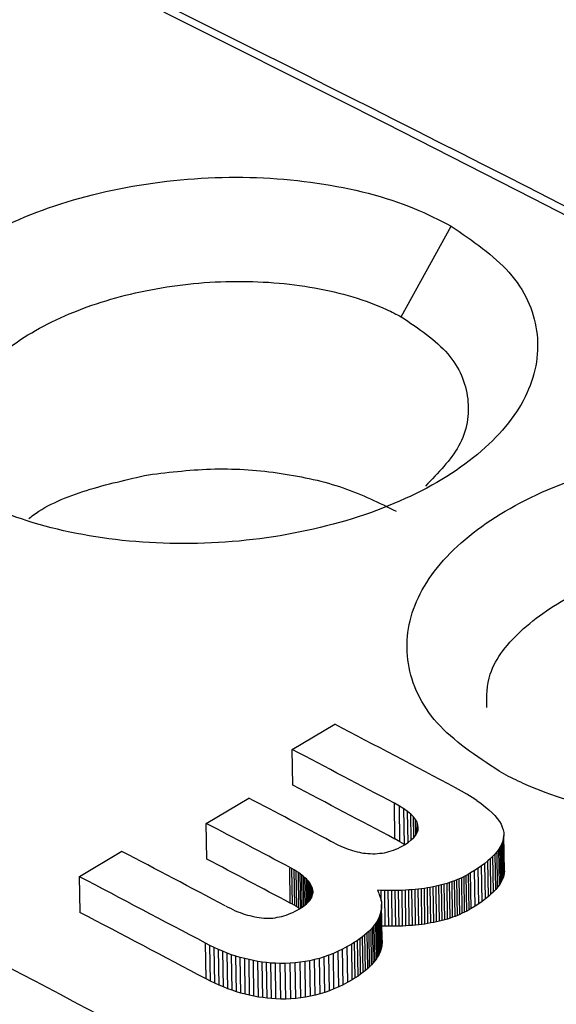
# Model space of a CAD drawing. Header units: millimetres. Extents: x -0.57 to 0.95, y -0.4 to 0.71.
# Tile 170 of 256: x 0.72154 to 0.7252, y -0.10467 to -0.09796. Entities that reach past the tile are written whole.
import ezdxf

# ---------------------------------------------------------------- set-up
doc = ezdxf.new("R2010")
doc.units = ezdxf.units.MM
doc.layers.add('FORMAT', color=7, linetype='Continuous')

msp = doc.modelspace()

# ---------------------------------------------------------------- linework, layer by layer
at = {"layer": 'FORMAT', "color": 7, "linetype": 'Continuous', "lineweight": 25}
for p, q in [((0.724146, -0.099982), (0.724488, -0.099364)), ((0.723403, -0.102933), (0.723693, -0.10276)), ((0.723407, -0.103176), (0.723403, -0.102933)), ((0.724557, -0.103217), (0.724517, -0.103195)), ((0.724595, -0.103238), (0.724557, -0.103217)), ((0.72463, -0.10326), (0.724595, -0.103238)), ((0.722817, -0.103437), (0.723107, -0.103264)), ((0.724134, -0.103319), (0.724101, -0.1033)), ((0.724104, -0.103543), (0.724101, -0.1033)), ((0.724164, -0.103338), (0.724134, -0.103319)), ((0.724138, -0.103562), (0.724134, -0.103319)), ((0.724663, -0.103281), (0.72463, -0.10326)), ((0.724663, -0.103281), (0.724693, -0.103302)), ((0.724693, -0.103302), (0.72472, -0.103323)), ((0.72472, -0.103323), (0.724745, -0.103344)), ((0.72419, -0.103356), (0.724164, -0.103338)), ((0.724168, -0.103581), (0.724164, -0.103338)), ((0.724212, -0.103375), (0.72419, -0.103356)), ((0.724193, -0.103567), (0.72419, -0.103356)), ((0.72423, -0.103393), (0.724212, -0.103375)), ((0.724215, -0.103551), (0.724212, -0.103375)), ((0.724745, -0.103344), (0.724767, -0.103364)), ((0.724767, -0.103364), (0.724786, -0.103384)), ((0.724786, -0.103384), (0.724802, -0.103404)), ((0.722821, -0.10368), (0.722817, -0.103437)), ((0.724245, -0.103411), (0.72423, -0.103393)), ((0.724232, -0.103534), (0.72423, -0.103393)), ((0.724255, -0.103429), (0.724245, -0.103411)), ((0.724246, -0.103517), (0.724245, -0.103411)), ((0.724261, -0.103447), (0.724255, -0.103429)), ((0.724256, -0.1035), (0.724255, -0.103429)), ((0.724263, -0.103465), (0.724261, -0.103447)), ((0.724262, -0.103481), (0.724261, -0.103447)), ((0.724802, -0.103404), (0.724816, -0.103424)), ((0.724816, -0.103424), (0.724828, -0.103443)), ((0.724828, -0.103443), (0.724836, -0.103462)), ((0.724233, -0.103534), (0.724247, -0.103517)), ((0.724247, -0.103517), (0.724256, -0.103499)), ((0.724256, -0.103499), (0.724262, -0.103482)), ((0.724262, -0.103482), (0.724263, -0.103465)), ((0.724836, -0.103462), (0.724842, -0.103481)), ((0.724842, -0.103481), (0.724846, -0.1035)), ((0.724847, -0.103519), (0.724845, -0.103534)), ((0.724846, -0.1035), (0.724847, -0.103519)), ((0.724851, -0.103762), (0.724847, -0.103519)), ((0.723667, -0.103559), (0.723684, -0.103568)), ((0.723684, -0.103568), (0.723701, -0.103577)), ((0.723701, -0.103577), (0.723718, -0.103585)), ((0.723718, -0.103585), (0.723735, -0.103592)), ((0.723735, -0.103592), (0.723751, -0.103599)), ((0.724138, -0.103562), (0.724104, -0.103543)), ((0.724168, -0.103581), (0.724138, -0.103562)), ((0.724139, -0.1036), (0.724154, -0.103592)), ((0.724154, -0.103592), (0.724169, -0.103583)), ((0.72417, -0.103582), (0.724168, -0.103581)), ((0.724169, -0.103583), (0.724194, -0.103567)), ((0.724194, -0.103567), (0.724215, -0.10355)), ((0.724215, -0.10355), (0.724233, -0.103534)), ((0.724831, -0.103581), (0.724822, -0.103597)), ((0.724837, -0.103565), (0.724831, -0.103581)), ((0.724834, -0.103824), (0.724831, -0.103581)), ((0.724842, -0.10355), (0.724837, -0.103565)), ((0.724841, -0.103808), (0.724837, -0.103565)), ((0.724845, -0.103534), (0.724842, -0.10355)), ((0.724846, -0.103793), (0.724842, -0.10355)), ((0.724849, -0.103777), (0.724845, -0.103534)), ((0.721952, -0.1038), (0.722241, -0.103627)), ((0.723751, -0.103599), (0.723768, -0.103606)), ((0.723768, -0.103606), (0.723784, -0.103612)), ((0.723784, -0.103612), (0.7238, -0.103617)), ((0.7238, -0.103617), (0.723815, -0.103622)), ((0.723815, -0.103622), (0.723831, -0.103626)), ((0.723831, -0.103626), (0.723846, -0.10363)), ((0.723846, -0.10363), (0.723861, -0.103634)), ((0.723861, -0.103634), (0.723875, -0.103637)), ((0.723875, -0.103637), (0.72389, -0.103639)), ((0.72389, -0.103639), (0.723904, -0.103641)), ((0.723904, -0.103641), (0.723919, -0.103642)), ((0.723919, -0.103642), (0.723935, -0.103643)), ((0.723935, -0.103643), (0.723952, -0.103644)), ((0.723952, -0.103644), (0.723968, -0.103644)), ((0.723968, -0.103644), (0.723984, -0.103643)), ((0.723984, -0.103643), (0.724, -0.103641)), ((0.724, -0.103641), (0.724016, -0.103639)), ((0.724016, -0.103639), (0.724032, -0.103637)), ((0.724032, -0.103637), (0.724048, -0.103633)), ((0.724048, -0.103633), (0.724063, -0.103629)), ((0.724063, -0.103629), (0.724078, -0.103625)), ((0.724078, -0.103625), (0.724094, -0.103619)), ((0.724094, -0.103619), (0.724109, -0.103613)), ((0.724109, -0.103613), (0.724124, -0.103607)), ((0.724124, -0.103607), (0.724139, -0.1036)), ((0.724772, -0.103661), (0.724755, -0.103677)), ((0.724787, -0.103645), (0.724772, -0.103661)), ((0.724776, -0.103904), (0.724772, -0.103661)), ((0.724801, -0.103629), (0.724787, -0.103645)), ((0.724791, -0.103888), (0.724787, -0.103645)), ((0.724812, -0.103613), (0.724801, -0.103629)), ((0.724804, -0.103872), (0.724801, -0.103629)), ((0.724822, -0.103597), (0.724812, -0.103613)), ((0.724816, -0.103856), (0.724812, -0.103613)), ((0.724826, -0.10384), (0.724822, -0.103597)), ((0.724695, -0.103726), (0.724672, -0.103742)), ((0.724717, -0.10371), (0.724695, -0.103726)), ((0.724699, -0.103969), (0.724695, -0.103726)), ((0.724737, -0.103693), (0.724717, -0.10371)), ((0.724721, -0.103952), (0.724717, -0.10371)), ((0.724755, -0.103677), (0.724737, -0.103693)), ((0.724741, -0.103936), (0.724737, -0.103693)), ((0.724759, -0.10392), (0.724755, -0.103677)), ((0.723401, -0.103745), (0.723386, -0.103737)), ((0.723389, -0.10398), (0.723386, -0.103737)), ((0.723417, -0.103754), (0.723401, -0.103745)), ((0.723405, -0.103988), (0.723401, -0.103745)), ((0.723431, -0.103763), (0.723417, -0.103754)), ((0.72342, -0.103997), (0.723417, -0.103754)), ((0.723445, -0.103772), (0.723431, -0.103763)), ((0.723435, -0.104006), (0.723431, -0.103763)), ((0.723457, -0.103781), (0.723445, -0.103772)), ((0.723448, -0.104015), (0.723445, -0.103772)), ((0.723469, -0.103789), (0.723457, -0.103781)), ((0.723461, -0.104014), (0.723457, -0.103781)), ((0.72348, -0.103798), (0.723469, -0.103789)), ((0.723472, -0.104007), (0.723469, -0.103789)), ((0.72459, -0.103792), (0.724575, -0.1038)), ((0.724605, -0.103784), (0.72459, -0.103792)), ((0.724594, -0.104035), (0.72459, -0.103792)), ((0.72462, -0.103775), (0.724605, -0.103784)), ((0.724609, -0.104027), (0.724605, -0.103784)), ((0.724646, -0.103759), (0.72462, -0.103775)), ((0.724623, -0.104018), (0.72462, -0.103775)), ((0.724672, -0.103742), (0.724646, -0.103759)), ((0.72465, -0.104002), (0.724646, -0.103759)), ((0.724675, -0.103985), (0.724672, -0.103742)), ((0.724846, -0.103793), (0.724841, -0.103808)), ((0.724849, -0.103777), (0.724846, -0.103793)), ((0.724851, -0.103762), (0.724849, -0.103777)), ((0.721956, -0.104043), (0.721952, -0.1038)), ((0.72349, -0.103807), (0.72348, -0.103798)), ((0.723483, -0.103999), (0.72348, -0.103798)), ((0.7235, -0.103816), (0.72349, -0.103807)), ((0.723493, -0.103991), (0.72349, -0.103807)), ((0.723508, -0.103825), (0.7235, -0.103816)), ((0.723502, -0.103984), (0.7235, -0.103816)), ((0.723516, -0.103834), (0.723508, -0.103825)), ((0.72351, -0.103976), (0.723508, -0.103825)), ((0.723523, -0.103843), (0.723516, -0.103834)), ((0.723518, -0.103968), (0.723516, -0.103834)), ((0.723528, -0.103852), (0.723523, -0.103843)), ((0.723524, -0.10396), (0.723523, -0.103843)), ((0.723533, -0.103861), (0.723528, -0.103852)), ((0.72353, -0.103953), (0.723528, -0.103852)), ((0.723538, -0.10387), (0.723533, -0.103861)), ((0.723535, -0.103944), (0.723533, -0.103861)), ((0.724404, -0.103861), (0.724385, -0.103865)), ((0.724422, -0.103856), (0.724404, -0.103861)), ((0.724407, -0.104104), (0.724404, -0.103861)), ((0.72444, -0.103851), (0.724422, -0.103856)), ((0.724426, -0.104099), (0.724422, -0.103856)), ((0.724459, -0.103846), (0.72444, -0.103851)), ((0.724444, -0.104094), (0.72444, -0.103851)), ((0.724476, -0.10384), (0.724459, -0.103846)), ((0.724462, -0.104089), (0.724459, -0.103846)), ((0.724494, -0.103834), (0.724476, -0.10384)), ((0.72448, -0.104083), (0.724476, -0.10384)), ((0.724511, -0.103828), (0.724494, -0.103834)), ((0.724497, -0.104077), (0.724494, -0.103834)), ((0.724527, -0.103821), (0.724511, -0.103828)), ((0.724514, -0.104071), (0.724511, -0.103828)), ((0.724543, -0.103814), (0.724527, -0.103821)), ((0.724531, -0.104064), (0.724527, -0.103821)), ((0.724559, -0.103807), (0.724543, -0.103814)), ((0.724547, -0.104057), (0.724543, -0.103814)), ((0.724575, -0.1038), (0.724559, -0.103807)), ((0.724563, -0.10405), (0.724559, -0.103807)), ((0.724579, -0.104043), (0.724575, -0.1038)), ((0.724816, -0.103856), (0.724804, -0.103872)), ((0.724826, -0.10384), (0.724816, -0.103856)), ((0.724834, -0.103824), (0.724826, -0.10384)), ((0.724841, -0.103808), (0.724834, -0.103824)), ((0.723541, -0.10388), (0.723538, -0.10387)), ((0.723539, -0.103936), (0.723538, -0.10387)), ((0.72354, -0.103933), (0.723542, -0.103925)), ((0.723544, -0.103889), (0.723541, -0.10388)), ((0.723542, -0.103926), (0.723541, -0.10388)), ((0.723542, -0.103925), (0.723544, -0.103916)), ((0.723545, -0.103898), (0.723544, -0.103889)), ((0.723544, -0.103918), (0.723544, -0.103889)), ((0.723544, -0.103916), (0.723545, -0.103907)), ((0.723545, -0.103907), (0.723545, -0.103898)), ((0.723545, -0.103908), (0.723545, -0.103898)), ((0.724009, -0.103894), (0.723984, -0.103893)), ((0.723984, -0.103893), (0.723989, -0.103903)), ((0.723989, -0.103903), (0.723993, -0.103912)), ((0.723993, -0.103912), (0.723997, -0.103922)), ((0.723997, -0.103922), (0.724001, -0.103932)), ((0.724034, -0.103895), (0.724009, -0.103894)), ((0.72401, -0.103967), (0.724009, -0.103894)), ((0.724058, -0.103895), (0.724034, -0.103895)), ((0.724037, -0.104138), (0.724034, -0.103895)), ((0.724082, -0.103895), (0.724058, -0.103895)), ((0.724062, -0.104138), (0.724058, -0.103895)), ((0.724106, -0.103895), (0.724082, -0.103895)), ((0.724086, -0.104138), (0.724082, -0.103895)), ((0.724129, -0.103895), (0.724106, -0.103895)), ((0.72411, -0.104138), (0.724106, -0.103895)), ((0.724152, -0.103894), (0.724129, -0.103895)), ((0.724133, -0.104138), (0.724129, -0.103895)), ((0.724175, -0.103893), (0.724152, -0.103894)), ((0.724156, -0.104137), (0.724152, -0.103894)), ((0.724198, -0.103891), (0.724175, -0.103893)), ((0.724179, -0.104136), (0.724175, -0.103893)), ((0.72422, -0.103889), (0.724198, -0.103891)), ((0.724201, -0.104134), (0.724198, -0.103891)), ((0.724241, -0.103887), (0.72422, -0.103889)), ((0.724223, -0.104132), (0.72422, -0.103889)), ((0.724263, -0.103885), (0.724241, -0.103887)), ((0.724245, -0.10413), (0.724241, -0.103887)), ((0.724284, -0.103883), (0.724263, -0.103885)), ((0.724267, -0.104128), (0.724263, -0.103885)), ((0.724305, -0.10388), (0.724284, -0.103883)), ((0.724288, -0.104126), (0.724284, -0.103883)), ((0.724325, -0.103876), (0.724305, -0.10388)), ((0.724308, -0.104123), (0.724305, -0.10388)), ((0.724345, -0.103873), (0.724325, -0.103876)), ((0.724329, -0.104119), (0.724325, -0.103876)), ((0.724365, -0.103869), (0.724345, -0.103873)), ((0.724349, -0.104116), (0.724345, -0.103873)), ((0.724385, -0.103865), (0.724365, -0.103869)), ((0.724369, -0.104112), (0.724365, -0.103869)), ((0.724388, -0.104108), (0.724385, -0.103865)), ((0.724759, -0.10392), (0.724741, -0.103936)), ((0.724776, -0.103904), (0.724759, -0.10392)), ((0.724791, -0.103888), (0.724776, -0.103904)), ((0.724804, -0.103872), (0.724791, -0.103888)), ((0.723405, -0.103988), (0.723389, -0.10398)), ((0.72342, -0.103997), (0.723405, -0.103988)), ((0.723478, -0.104003), (0.72349, -0.103994)), ((0.72349, -0.103994), (0.7235, -0.103986)), ((0.7235, -0.103986), (0.723509, -0.103977)), ((0.723509, -0.103977), (0.723518, -0.103968)), ((0.723518, -0.103968), (0.723525, -0.10396)), ((0.723525, -0.10396), (0.723531, -0.103951)), ((0.723531, -0.103951), (0.723536, -0.103942)), ((0.723536, -0.103942), (0.72354, -0.103933)), ((0.724001, -0.103932), (0.724004, -0.103941)), ((0.724004, -0.103941), (0.724007, -0.103951)), ((0.724007, -0.103951), (0.724009, -0.103961)), ((0.724009, -0.103961), (0.724011, -0.10397)), ((0.724011, -0.10397), (0.724012, -0.10398)), ((0.724012, -0.10398), (0.724012, -0.10399)), ((0.724012, -0.10399), (0.724012, -0.104)), ((0.724016, -0.104233), (0.724012, -0.10399)), ((0.724675, -0.103985), (0.72465, -0.104002)), ((0.724699, -0.103969), (0.724675, -0.103985)), ((0.724721, -0.103952), (0.724699, -0.103969)), ((0.724741, -0.103936), (0.724721, -0.103952)), ((0.722947, -0.103999), (0.722964, -0.104008)), ((0.722964, -0.104008), (0.722981, -0.104016)), ((0.722981, -0.104016), (0.722998, -0.104024)), ((0.722998, -0.104024), (0.723015, -0.104032)), ((0.723015, -0.104032), (0.723032, -0.104039)), ((0.723032, -0.104039), (0.723049, -0.104045)), ((0.723049, -0.104045), (0.723065, -0.104051)), ((0.723065, -0.104051), (0.723082, -0.104057)), ((0.723082, -0.104057), (0.723098, -0.104062)), ((0.723098, -0.104062), (0.723115, -0.104066)), ((0.723347, -0.104067), (0.723362, -0.104062)), ((0.723362, -0.104062), (0.723377, -0.104056)), ((0.723377, -0.104056), (0.723393, -0.10405)), ((0.723393, -0.10405), (0.723407, -0.104044)), ((0.723407, -0.104044), (0.723423, -0.104036)), ((0.723435, -0.104006), (0.72342, -0.103997)), ((0.723423, -0.104036), (0.723438, -0.104028)), ((0.723448, -0.104015), (0.723435, -0.104006)), ((0.723438, -0.104028), (0.723453, -0.10402)), ((0.723454, -0.104019), (0.723448, -0.104015)), ((0.723453, -0.10402), (0.723466, -0.104011)), ((0.723466, -0.104011), (0.723478, -0.104003)), ((0.724001, -0.104063), (0.723996, -0.104077)), ((0.724006, -0.104049), (0.724001, -0.104063)), ((0.724005, -0.104306), (0.724001, -0.104063)), ((0.724008, -0.104039), (0.724006, -0.104049)), ((0.72401, -0.104292), (0.724006, -0.104049)), ((0.72401, -0.104029), (0.724008, -0.104039)), ((0.724012, -0.104282), (0.724008, -0.104039)), ((0.724011, -0.104019), (0.72401, -0.104029)), ((0.724014, -0.104272), (0.72401, -0.104029)), ((0.724012, -0.104009), (0.724011, -0.104019)), ((0.724015, -0.104262), (0.724011, -0.104019)), ((0.724012, -0.104), (0.724012, -0.104009)), ((0.724016, -0.104243), (0.724012, -0.104)), ((0.724016, -0.104252), (0.724012, -0.104009)), ((0.724547, -0.104057), (0.724531, -0.104064)), ((0.724563, -0.10405), (0.724547, -0.104057)), ((0.724579, -0.104043), (0.724563, -0.10405)), ((0.724594, -0.104035), (0.724579, -0.104043)), ((0.724609, -0.104027), (0.724594, -0.104035)), ((0.724623, -0.104018), (0.724609, -0.104027)), ((0.72465, -0.104002), (0.724623, -0.104018)), ((0.723115, -0.104066), (0.72313, -0.10407)), ((0.72313, -0.10407), (0.723147, -0.104073)), ((0.723147, -0.104073), (0.723162, -0.104076)), ((0.723162, -0.104076), (0.723178, -0.104079)), ((0.723178, -0.104079), (0.723194, -0.104081)), ((0.723194, -0.104081), (0.72321, -0.104082)), ((0.72321, -0.104082), (0.723225, -0.104083)), ((0.723225, -0.104083), (0.72324, -0.104083)), ((0.72324, -0.104083), (0.723256, -0.104083)), ((0.723256, -0.104083), (0.723271, -0.104082)), ((0.723271, -0.104082), (0.723286, -0.10408)), ((0.723286, -0.10408), (0.723301, -0.104077)), ((0.723301, -0.104077), (0.723317, -0.104074)), ((0.723317, -0.104074), (0.723332, -0.104071)), ((0.723332, -0.104071), (0.723347, -0.104067)), ((0.723963, -0.104131), (0.723952, -0.104145)), ((0.723973, -0.104118), (0.723963, -0.104131)), ((0.723967, -0.104374), (0.723963, -0.104131)), ((0.723982, -0.104104), (0.723973, -0.104118)), ((0.723977, -0.104361), (0.723973, -0.104118)), ((0.723989, -0.10409), (0.723982, -0.104104)), ((0.723985, -0.104347), (0.723982, -0.104104)), ((0.723996, -0.104077), (0.723989, -0.10409)), ((0.723993, -0.104333), (0.723989, -0.10409)), ((0.724, -0.10432), (0.723996, -0.104077)), ((0.724245, -0.10413), (0.724223, -0.104132)), ((0.724267, -0.104128), (0.724245, -0.10413)), ((0.724288, -0.104126), (0.724267, -0.104128)), ((0.724308, -0.104123), (0.724288, -0.104126)), ((0.724329, -0.104119), (0.724308, -0.104123)), ((0.724349, -0.104116), (0.724329, -0.104119)), ((0.724369, -0.104112), (0.724349, -0.104116)), ((0.724388, -0.104108), (0.724369, -0.104112)), ((0.724407, -0.104104), (0.724388, -0.104108)), ((0.724426, -0.104099), (0.724407, -0.104104)), ((0.724444, -0.104094), (0.724426, -0.104099)), ((0.724462, -0.104089), (0.724444, -0.104094)), ((0.72448, -0.104083), (0.724462, -0.104089)), ((0.724497, -0.104077), (0.72448, -0.104083)), ((0.724514, -0.104071), (0.724497, -0.104077)), ((0.724531, -0.104064), (0.724514, -0.104071)), ((0.723899, -0.104197), (0.723883, -0.10421)), ((0.723914, -0.104184), (0.723899, -0.104197)), ((0.723903, -0.10444), (0.723899, -0.104197)), ((0.723928, -0.104171), (0.723914, -0.104184)), ((0.723918, -0.104427), (0.723914, -0.104184)), ((0.723941, -0.104158), (0.723928, -0.104171)), ((0.723931, -0.104414), (0.723928, -0.104171)), ((0.723952, -0.104145), (0.723941, -0.104158)), ((0.723944, -0.104401), (0.723941, -0.104158)), ((0.723956, -0.104388), (0.723952, -0.104145)), ((0.724037, -0.104138), (0.724014, -0.104137)), ((0.724062, -0.104138), (0.724037, -0.104138)), ((0.724086, -0.104138), (0.724062, -0.104138)), ((0.72411, -0.104138), (0.724086, -0.104138)), ((0.724133, -0.104138), (0.72411, -0.104138)), ((0.724156, -0.104137), (0.724133, -0.104138)), ((0.724179, -0.104136), (0.724156, -0.104137)), ((0.724201, -0.104134), (0.724179, -0.104136)), ((0.724223, -0.104132), (0.724201, -0.104134)), ((0.722841, -0.104269), (0.722812, -0.104254)), ((0.722816, -0.104497), (0.722812, -0.104254)), ((0.723809, -0.10426), (0.723778, -0.104277)), ((0.723829, -0.104247), (0.723809, -0.10426)), ((0.723813, -0.104503), (0.723809, -0.10426)), ((0.723848, -0.104235), (0.723829, -0.104247)), ((0.723833, -0.10449), (0.723829, -0.104247)), ((0.723866, -0.104222), (0.723848, -0.104235)), ((0.723852, -0.104478), (0.723848, -0.104235)), ((0.723883, -0.10421), (0.723866, -0.104222)), ((0.72387, -0.104465), (0.723866, -0.104222)), ((0.723887, -0.104452), (0.723883, -0.10421)), ((0.724015, -0.104262), (0.724014, -0.104272)), ((0.724016, -0.104252), (0.724015, -0.104262)), ((0.724016, -0.104233), (0.724016, -0.104243)), ((0.724016, -0.104243), (0.724016, -0.104252)), ((0.722871, -0.104283), (0.722841, -0.104269)), ((0.722845, -0.104512), (0.722841, -0.104269)), ((0.7229, -0.104297), (0.722871, -0.104283)), ((0.722875, -0.104526), (0.722871, -0.104283)), ((0.72293, -0.104309), (0.7229, -0.104297)), ((0.722904, -0.10454), (0.7229, -0.104297)), ((0.72296, -0.104321), (0.72293, -0.104309)), ((0.722934, -0.104552), (0.72293, -0.104309)), ((0.72299, -0.104332), (0.72296, -0.104321)), ((0.722964, -0.104564), (0.72296, -0.104321)), ((0.723019, -0.104342), (0.72299, -0.104332)), ((0.722993, -0.104575), (0.72299, -0.104332)), ((0.723685, -0.104323), (0.723653, -0.104335)), ((0.723716, -0.104309), (0.723685, -0.104323)), ((0.723688, -0.104566), (0.723685, -0.104323)), ((0.723747, -0.104294), (0.723716, -0.104309)), ((0.72372, -0.104552), (0.723716, -0.104309)), ((0.723778, -0.104277), (0.723747, -0.104294)), ((0.723751, -0.104537), (0.723747, -0.104294)), ((0.723782, -0.10452), (0.723778, -0.104277)), ((0.724, -0.10432), (0.723993, -0.104333)), ((0.724005, -0.104306), (0.724, -0.10432)), ((0.72401, -0.104292), (0.724005, -0.104306)), ((0.724012, -0.104282), (0.72401, -0.104292)), ((0.724014, -0.104272), (0.724012, -0.104282)), ((0.723049, -0.104351), (0.723019, -0.104342)), ((0.723023, -0.104585), (0.723019, -0.104342)), ((0.723079, -0.104359), (0.723049, -0.104351)), ((0.723053, -0.104594), (0.723049, -0.104351)), ((0.723109, -0.104366), (0.723079, -0.104359)), ((0.723082, -0.104602), (0.723079, -0.104359)), ((0.723138, -0.104372), (0.723109, -0.104366)), ((0.723112, -0.104609), (0.723109, -0.104366)), ((0.723168, -0.104378), (0.723138, -0.104372)), ((0.723142, -0.104615), (0.723138, -0.104372)), ((0.723198, -0.104382), (0.723168, -0.104378)), ((0.723172, -0.104621), (0.723168, -0.104378)), ((0.723228, -0.104386), (0.723198, -0.104382)), ((0.723202, -0.104625), (0.723198, -0.104382)), ((0.723258, -0.104389), (0.723228, -0.104386)), ((0.723232, -0.104629), (0.723228, -0.104386)), ((0.723288, -0.104391), (0.723258, -0.104389)), ((0.723262, -0.104632), (0.723258, -0.104389)), ((0.723322, -0.104392), (0.723288, -0.104391)), ((0.723292, -0.104634), (0.723288, -0.104391)), ((0.723356, -0.104392), (0.723322, -0.104392)), ((0.723326, -0.104635), (0.723322, -0.104392)), ((0.72339, -0.104391), (0.723356, -0.104392)), ((0.72336, -0.104635), (0.723356, -0.104392)), ((0.723424, -0.104388), (0.72339, -0.104391)), ((0.723394, -0.104634), (0.72339, -0.104391)), ((0.723457, -0.104384), (0.723424, -0.104388)), ((0.723428, -0.104631), (0.723424, -0.104388)), ((0.723491, -0.104379), (0.723457, -0.104384)), ((0.723461, -0.104627), (0.723457, -0.104384)), ((0.723524, -0.104373), (0.723491, -0.104379)), ((0.723494, -0.104622), (0.723491, -0.104379)), ((0.723556, -0.104365), (0.723524, -0.104373)), ((0.723527, -0.104616), (0.723524, -0.104373)), ((0.723589, -0.104357), (0.723556, -0.104365)), ((0.72356, -0.104608), (0.723556, -0.104365)), ((0.723621, -0.104346), (0.723589, -0.104357)), ((0.723593, -0.1046), (0.723589, -0.104357)), ((0.723653, -0.104335), (0.723621, -0.104346)), ((0.723625, -0.104589), (0.723621, -0.104346)), ((0.723657, -0.104578), (0.723653, -0.104335)), ((0.723956, -0.104388), (0.723944, -0.104401)), ((0.723967, -0.104374), (0.723956, -0.104388)), ((0.723977, -0.104361), (0.723967, -0.104374)), ((0.723985, -0.104347), (0.723977, -0.104361)), ((0.723993, -0.104333), (0.723985, -0.104347)), ((0.72387, -0.104465), (0.723852, -0.104478)), ((0.723887, -0.104452), (0.72387, -0.104465)), ((0.723903, -0.10444), (0.723887, -0.104452)), ((0.723918, -0.104427), (0.723903, -0.10444)), ((0.723931, -0.104414), (0.723918, -0.104427)), ((0.723944, -0.104401), (0.723931, -0.104414)), ((0.722845, -0.104512), (0.722816, -0.104497)), ((0.722875, -0.104526), (0.722845, -0.104512)), ((0.722904, -0.10454), (0.722875, -0.104526)), ((0.723782, -0.10452), (0.723751, -0.104537)), ((0.723813, -0.104503), (0.723782, -0.10452)), ((0.723833, -0.10449), (0.723813, -0.104503)), ((0.723852, -0.104478), (0.723833, -0.10449)), ((0.722934, -0.104552), (0.722904, -0.10454)), ((0.722964, -0.104564), (0.722934, -0.104552)), ((0.722993, -0.104575), (0.722964, -0.104564)), ((0.723023, -0.104585), (0.722993, -0.104575)), ((0.723053, -0.104594), (0.723023, -0.104585)), ((0.723082, -0.104602), (0.723053, -0.104594)), ((0.723593, -0.1046), (0.72356, -0.104608)), ((0.723625, -0.104589), (0.723593, -0.1046)), ((0.723657, -0.104578), (0.723625, -0.104589)), ((0.723688, -0.104566), (0.723657, -0.104578)), ((0.72372, -0.104552), (0.723688, -0.104566)), ((0.723751, -0.104537), (0.72372, -0.104552)), ((0.723112, -0.104609), (0.723082, -0.104602)), ((0.723142, -0.104615), (0.723112, -0.104609)), ((0.723172, -0.104621), (0.723142, -0.104615)), ((0.723202, -0.104625), (0.723172, -0.104621)), ((0.723232, -0.104629), (0.723202, -0.104625)), ((0.723262, -0.104632), (0.723232, -0.104629)), ((0.723292, -0.104634), (0.723262, -0.104632)), ((0.723326, -0.104635), (0.723292, -0.104634)), ((0.72336, -0.104635), (0.723326, -0.104635)), ((0.723394, -0.104634), (0.72336, -0.104635)), ((0.723428, -0.104631), (0.723394, -0.104634)), ((0.723461, -0.104627), (0.723428, -0.104631)), ((0.723494, -0.104622), (0.723461, -0.104627)), ((0.723527, -0.104616), (0.723494, -0.104622)), ((0.72356, -0.104608), (0.723527, -0.104616))]:
    msp.add_line(p, q, dxfattribs=at)
for centre, radius, start, end in [((0.592871, -0.357801), 0.2904425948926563, 54.944243, 64.409861), ((0.59872, -0.340892), 0.2689331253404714, 62.110728, 62.309216), ((0.59849, -0.340951), 0.2688046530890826, 62.141312, 62.309245), ((0.598637, -0.340945), 0.268517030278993, 62.143501, 62.31161), ((0.597992, -0.341333), 0.268943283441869, 62.141338, 62.276201), ((0.597698, -0.341513), 0.2689517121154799, 62.139332, 62.2762), ((0.597324, -0.341653), 0.2688130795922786, 62.139306, 62.309243), ((0.597845, -0.341507), 0.2686640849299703, 62.141518, 62.27853), ((0.596962, -0.341964), 0.2689692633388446, 62.102128, 62.309207), ((0.597109, -0.341958), 0.2686816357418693, 62.104275, 62.311571)]:
    msp.add_arc(centre, radius, start, end, dxfattribs=at)
for points in [[(0.7183801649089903, -0.0958406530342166), (0.7247919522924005, -0.0988758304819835), (0.7312356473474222, -0.1022618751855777), (0.7376844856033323, -0.1059847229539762)], [(0.7224222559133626, -0.1010596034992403), (0.7225728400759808, -0.1010414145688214), (0.7228740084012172, -0.1010050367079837), (0.7233326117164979, -0.1010404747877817), (0.7237638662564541, -0.1011361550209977), (0.7239963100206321, -0.1012511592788), (0.7241125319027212, -0.1013086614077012)]]:
    msp.add_open_spline(points, degree=3, dxfattribs=at)
for points, knots in [([(0.7212365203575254, -0.101227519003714), (0.7210765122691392, -0.1011271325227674), (0.720754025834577, -0.1009248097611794), (0.7205501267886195, -0.1005211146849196), (0.7205912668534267, -0.1000968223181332), (0.7208875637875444, -0.0996917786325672), (0.7214006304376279, -0.09935336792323), (0.7220731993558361, -0.0991174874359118), (0.7228312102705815, -0.0990114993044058), (0.7235871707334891, -0.0990485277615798), (0.7241446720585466, -0.0991903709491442), (0.7244058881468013, -0.0993225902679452), (0.7244883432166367, -0.0993643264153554)], [0, 0, 0, 0, 0.1049954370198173, 0.2116118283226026, 0.317644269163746, 0.4232623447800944, 0.528678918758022, 0.6338184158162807, 0.7394875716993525, 0.8452047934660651, 0.9511375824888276, 1, 1, 1, 1]), ([(0.711424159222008, -0.09941520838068), (0.7132689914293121, -0.1002998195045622), (0.716959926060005, -0.1020696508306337), (0.7225123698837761, -0.1049431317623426), (0.7280734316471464, -0.1079751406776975), (0.7334661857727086, -0.1110793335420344), (0.7386885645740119, -0.1142321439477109), (0.7437391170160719, -0.1174204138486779), (0.7487901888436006, -0.1207358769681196), (0.7521526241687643, -0.1230587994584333), (0.7538343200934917, -0.1242205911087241)], [0, 0, 0, 0, 0.1309669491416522, 0.2620240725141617, 0.3929910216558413, 0.5240481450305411, 0.6428672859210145, 0.7617537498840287, 0.8808429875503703, 1, 1, 1, 1]), ([(0.7244883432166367, -0.0993643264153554), (0.7246336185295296, -0.0994643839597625), (0.7249320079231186, -0.0996698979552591), (0.7251107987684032, -0.1000760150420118), (0.7250478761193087, -0.1005051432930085), (0.7247289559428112, -0.1009095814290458), (0.7242000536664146, -0.1012407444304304), (0.723516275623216, -0.101462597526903), (0.7227555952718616, -0.1015517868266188), (0.7220033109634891, -0.1014979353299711), (0.7215061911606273, -0.1013574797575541), (0.72127989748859, -0.1012484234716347), (0.7212365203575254, -0.101227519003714)], [0, 0, 0, 0, 0.1034170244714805, 0.212414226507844, 0.3222172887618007, 0.4306539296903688, 0.5391739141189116, 0.647592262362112, 0.7560871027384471, 0.864788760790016, 0.9740820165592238, 1, 1, 1, 1]), ([(0.7213016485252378, -0.1011854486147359), (0.7212537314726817, -0.1011412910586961), (0.7211584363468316, -0.1010534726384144), (0.7210942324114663, -0.100846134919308), (0.7211153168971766, -0.1005778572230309), (0.7212899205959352, -0.1003438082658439), (0.7215391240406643, -0.1001342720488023), (0.7218610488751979, -0.099950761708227), (0.7223997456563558, -0.0997876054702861), (0.7229902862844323, -0.0997228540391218), (0.7235693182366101, -0.099768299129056), (0.7239456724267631, -0.0998792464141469), (0.7241139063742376, -0.0999655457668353), (0.7241464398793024, -0.0999822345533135)], [0, 0, 0, 0, 0.0594042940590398, 0.1181403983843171, 0.2365090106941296, 0.3547820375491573, 0.3838586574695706, 0.5015285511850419, 0.616556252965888, 0.7347402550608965, 0.8529816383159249, 0.9715692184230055, 1, 1, 1, 1]), ([(0.7241464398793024, -0.0999822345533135), (0.724265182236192, -0.1000623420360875), (0.7245026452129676, -0.1002225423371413), (0.7246290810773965, -0.1005380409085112), (0.7245819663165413, -0.1008590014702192), (0.7243984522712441, -0.1010474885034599), (0.7243118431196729, -0.1011364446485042)], [0, 0, 0, 0, 0.25718847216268, 0.5143298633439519, 0.7707887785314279, 1, 1, 1, 1]), ([(0.724845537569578, -0.1030998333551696), (0.7246865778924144, -0.1029967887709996), (0.7243651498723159, -0.1027884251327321), (0.7241595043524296, -0.1023772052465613), (0.7241983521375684, -0.1019456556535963), (0.7244928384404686, -0.1015361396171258), (0.7250049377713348, -0.1011961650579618), (0.7256759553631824, -0.1009627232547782), (0.7264334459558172, -0.1008614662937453), (0.7271904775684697, -0.1009061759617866), (0.7277491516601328, -0.1010557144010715), (0.7280109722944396, -0.1011926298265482), (0.7280929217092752, -0.1012354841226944)], [0, 0, 0, 0, 0.10428574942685, 0.2108733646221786, 0.3168080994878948, 0.422965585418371, 0.5283435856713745, 0.6337569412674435, 0.7392445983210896, 0.8451683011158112, 0.9515379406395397, 1, 1, 1, 1]), ([(0.7216068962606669, -0.1013574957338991), (0.7216170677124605, -0.1013494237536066), (0.7217186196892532, -0.1012688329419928), (0.7219941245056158, -0.1011557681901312), (0.7222795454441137, -0.101091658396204), (0.7224222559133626, -0.1010596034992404)], [0, 0, 0, 0, 0.052720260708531, 0.5263601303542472, 1, 1, 1, 1]), ([(0.7280929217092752, -0.1012354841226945), (0.7282394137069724, -0.1013390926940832), (0.7285395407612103, -0.1015513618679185), (0.7287197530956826, -0.1019667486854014), (0.7286583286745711, -0.1024025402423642), (0.7283408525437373, -0.1028109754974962), (0.7278128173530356, -0.1031430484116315), (0.7271291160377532, -0.1033623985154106), (0.7263679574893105, -0.1034458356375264), (0.7256150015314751, -0.1033835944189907), (0.725116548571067, -0.1032354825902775), (0.7248895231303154, -0.1031218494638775), (0.724845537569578, -0.1030998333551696)], [0, 0, 0, 0, 0.1037426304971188, 0.2125438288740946, 0.3221754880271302, 0.4305400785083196, 0.5390591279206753, 0.6474911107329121, 0.7559917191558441, 0.8646259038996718, 0.9737716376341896, 0.9999999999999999, 0.9999999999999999, 0.9999999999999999, 0.9999999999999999]), ([(0.7247295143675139, -0.102647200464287), (0.7247295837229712, -0.1025705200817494), (0.7247297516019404, -0.1023849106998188), (0.7249579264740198, -0.1021005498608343), (0.7253527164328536, -0.1018374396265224), (0.7257412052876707, -0.1017032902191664), (0.7261537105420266, -0.1016144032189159), (0.7265933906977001, -0.1015713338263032), (0.7271723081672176, -0.1016260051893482), (0.727547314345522, -0.1017443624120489), (0.7277146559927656, -0.1018340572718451), (0.7277460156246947, -0.1018508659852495)], [0, 0, 0, 0, 0.0986378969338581, 0.2387588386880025, 0.3785825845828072, 0.5182768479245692, 0.5472297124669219, 0.6872679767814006, 0.8273280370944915, 0.9676414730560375, 1, 1, 1, 1])]:
    msp.add_open_spline(points, degree=3, knots=knots, dxfattribs=at)

doc.saveas('drawing.dxf')
